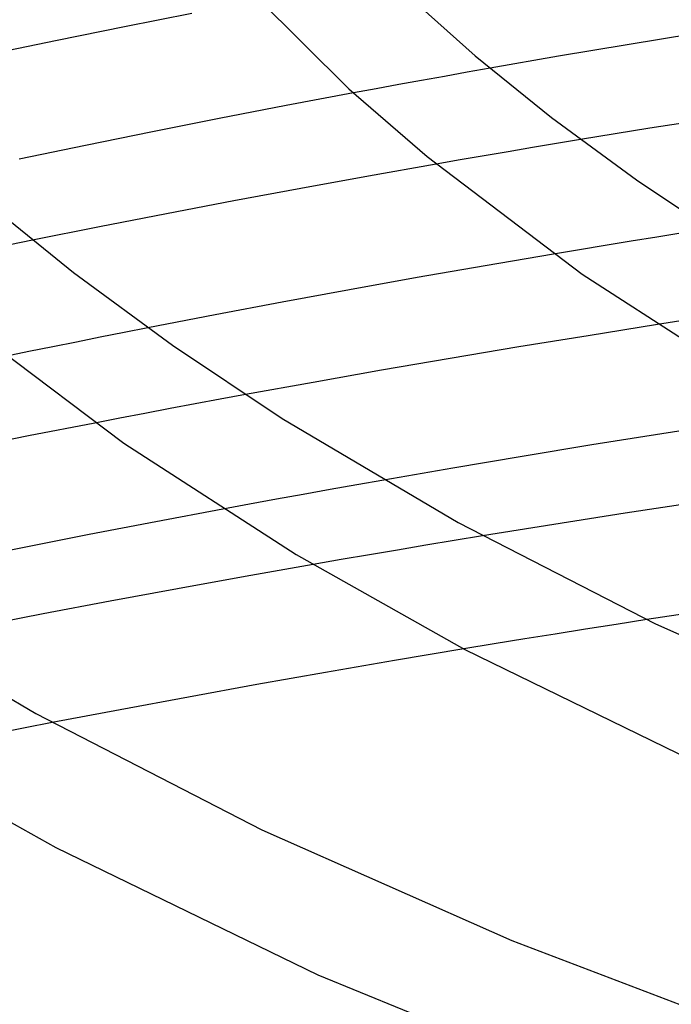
# Model space of a CAD drawing. Header units: millimetres. Extents: x -374 to 374, y -188 to 321.
# Tile 50 of 112: x -124 to -100, y 149 to 186. Entities that reach past the tile are written whole.
import ezdxf

# ---------------------------------------------------------------- set-up
doc = ezdxf.new("R2010")
doc.units = ezdxf.units.MM
doc.layers.add('HIDDEN', color=7, linetype='Continuous')
doc.layers.add('THICK', color=7, linetype='Continuous')

msp = doc.modelspace()

# ---------------------------------------------------------------- linework, layer by layer
at = {"layer": 'HIDDEN'}
for p, q in [((-107.646, 183.781), (-108.488, 183.63)), ((-106.803, 183.93), (-107.646, 183.781)), ((-109.329, 183.478), (-110.168, 183.326)), ((-108.488, 183.63), (-109.329, 183.478)), ((-111.005, 183.172), (-111.84, 183.017)), ((-110.168, 183.326), (-111.005, 183.172)), ((-103.466, 181.3), (-104.356, 181.152)), ((-106.132, 180.853), (-107.019, 180.701)), ((-105.245, 181.003), (-106.132, 180.853)), ((-104.356, 181.152), (-105.245, 181.003)), ((-107.903, 180.549), (-108.786, 180.395)), ((-107.019, 180.701), (-107.903, 180.549)), ((-123.665, 177.59), (-124.501, 177.42)), ((-101.606, 177.551), (-102.56, 177.395)), ((-100.652, 177.706), (-101.606, 177.551)), ((-99.696, 177.86), (-100.652, 177.706)), ((-103.512, 177.237), (-104.463, 177.078)), ((-102.56, 177.395), (-103.512, 177.237)), ((-99.612, 174.635), (-100.635, 174.476)), ((-119.412, 174.358), (-120.292, 174.185)), ((-121.17, 174.011), (-122.047, 173.835)), ((-120.292, 174.185), (-121.17, 174.011)), ((-122.924, 173.658), (-123.8, 173.48)), ((-122.047, 173.835), (-122.924, 173.658)), ((-123.8, 173.48), (-124.674, 173.301)), ((-116.746, 171.724), (-117.672, 171.552)), ((-115.82, 171.895), (-116.746, 171.724)), ((-118.598, 171.378), (-119.523, 171.203)), ((-117.672, 171.552), (-118.598, 171.378)), ((-120.448, 171.027), (-121.371, 170.848)), ((-119.523, 171.203), (-120.448, 171.027)), ((-111.711, 168.571), (-112.702, 168.395)), ((-110.72, 168.746), (-111.711, 168.571)), ((-113.692, 168.217), (-114.681, 168.037)), ((-112.702, 168.395), (-113.692, 168.217)), ((-115.669, 167.855), (-116.655, 167.672)), ((-114.681, 168.037), (-115.669, 167.855)), ((-107.077, 166.687), (-108.123, 166.515)), ((-109.168, 166.341), (-110.211, 166.166)), ((-108.123, 166.515), (-109.168, 166.341)), ((-111.252, 165.989), (-112.291, 165.811)), ((-110.211, 166.166), (-111.252, 165.989)), ((-112.291, 165.811), (-113.328, 165.631)), ((-102.156, 163.424), (-103.281, 163.247)), ((-101.029, 163.6), (-102.156, 163.424)), ((-104.405, 163.068), (-105.527, 162.887)), ((-103.281, 163.247), (-104.405, 163.068)), ((-106.648, 162.704), (-107.767, 162.519)), ((-105.527, 162.887), (-106.648, 162.704)), ((-122.941, 159.8), (-123.945, 159.606)), ((-123.945, 159.606), (-124.949, 159.409))]:
    msp.add_line(p, q, dxfattribs=at)
at = {"layer": 'THICK'}
for p, q in [((-115.694, 186.834), (-112.01, 183.172)), ((-109.859, 186.634), (-107.349, 184.39)), ((-117.801, 185.95), (-120.284, 185.458)), ((-120.284, 185.458), (-122.759, 184.955)), ((-99.21, 185.217), (-101.752, 184.798)), ((-122.759, 184.955), (-125.224, 184.442)), ((-101.752, 184.798), (-104.283, 184.369)), ((-107.349, 184.39), (-104.536, 182.112)), ((-104.283, 184.369), (-106.803, 183.93)), ((-111.84, 183.017), (-114.316, 182.551)), ((-112.01, 183.172), (-109.128, 180.674)), ((-114.316, 182.551), (-116.787, 182.073)), ((-116.787, 182.073), (-119.252, 181.585)), ((-104.536, 182.112), (-101.411, 179.814)), ((-98.344, 182.123), (-100.91, 181.716)), ((-119.252, 181.585), (-121.71, 181.087)), ((-100.91, 181.716), (-103.466, 181.3)), ((-121.71, 181.087), (-124.159, 180.578)), ((-109.128, 180.674), (-103.413, 176.342)), ((-108.786, 180.395), (-111.287, 179.952)), ((-111.287, 179.952), (-113.774, 179.501)), ((-101.411, 179.814), (-97.959, 177.511)), ((-113.774, 179.501), (-116.254, 179.039)), ((-125.456, 179.072), (-122.163, 176.404)), ((-116.254, 179.039), (-118.73, 178.566)), ((-118.73, 178.566), (-121.201, 178.083)), ((-121.201, 178.083), (-123.665, 177.59)), ((-104.463, 177.078), (-106.982, 176.649)), ((-106.982, 176.649), (-109.49, 176.21)), ((-122.163, 176.404), (-118.504, 173.714)), ((-109.49, 176.21), (-111.984, 175.762)), ((-103.413, 176.342), (-97.948, 172.802)), ((-111.984, 175.762), (-114.465, 175.304)), ((-127.019, 175.178), (-120.308, 170.106)), ((-114.465, 175.304), (-116.941, 174.837)), ((-116.941, 174.837), (-119.412, 174.358)), ((-100.635, 174.476), (-103.191, 174.069)), ((-103.191, 174.069), (-105.739, 173.653)), ((-118.504, 173.714), (-114.464, 171.019)), ((-105.739, 173.653), (-108.277, 173.227)), ((-108.277, 173.227), (-110.804, 172.792)), ((-110.804, 172.792), (-113.318, 172.348)), ((-113.318, 172.348), (-115.82, 171.895)), ((-114.464, 171.019), (-107.983, 167.182)), ((-121.371, 170.848), (-123.816, 170.37)), ((-97.878, 170.856), (-100.468, 170.453)), ((-123.816, 170.37), (-126.254, 169.881)), ((-100.468, 170.453), (-103.047, 170.041)), ((-120.308, 170.106), (-113.948, 166)), ((-103.047, 170.041), (-105.616, 169.619)), ((-105.616, 169.619), (-108.173, 169.188)), ((-108.173, 169.188), (-110.72, 168.746)), ((-99.186, 167.927), (-101.824, 167.524)), ((-116.655, 167.672), (-119.126, 167.207)), ((-101.824, 167.524), (-104.455, 167.111)), ((-119.126, 167.207), (-121.586, 166.732)), ((-107.983, 167.182), (-100.705, 163.445)), ((-104.455, 167.111), (-107.077, 166.687)), ((-121.586, 166.732), (-124.036, 166.248)), ((-124.036, 166.248), (-126.473, 165.756)), ((-113.948, 166), (-107.73, 162.5)), ((-113.328, 165.631), (-115.832, 165.189)), ((-115.832, 165.189), (-118.323, 164.738)), ((-130.97, 164.528), (-123.547, 160.133)), ((-118.323, 164.738), (-120.803, 164.278)), ((-120.803, 164.278), (-123.28, 163.808)), ((-123.28, 163.808), (-125.753, 163.328)), ((-99.108, 163.893), (-101.029, 163.6)), ((-100.705, 163.445), (-92.66, 159.875)), ((-107.767, 162.519), (-110.323, 162.09)), ((-107.73, 162.5), (-99.386, 158.433)), ((-110.323, 162.09), (-112.868, 161.65)), ((-112.868, 161.65), (-115.401, 161.202)), ((-115.401, 161.202), (-117.92, 160.745)), ((-117.92, 160.745), (-120.432, 160.278)), ((-123.547, 160.133), (-115.215, 155.854)), ((-120.432, 160.278), (-122.941, 159.8)), ((-129.95, 159.2), (-122.812, 155.193)), ((-115.215, 155.854), (-106.006, 151.769)), ((-122.812, 155.193), (-113.149, 150.5)), ((-106.006, 151.769), (-95.968, 147.947)), ((-113.149, 150.5), (-100.48, 145.324))]:
    msp.add_line(p, q, dxfattribs=at)

doc.saveas('drawing.dxf')
